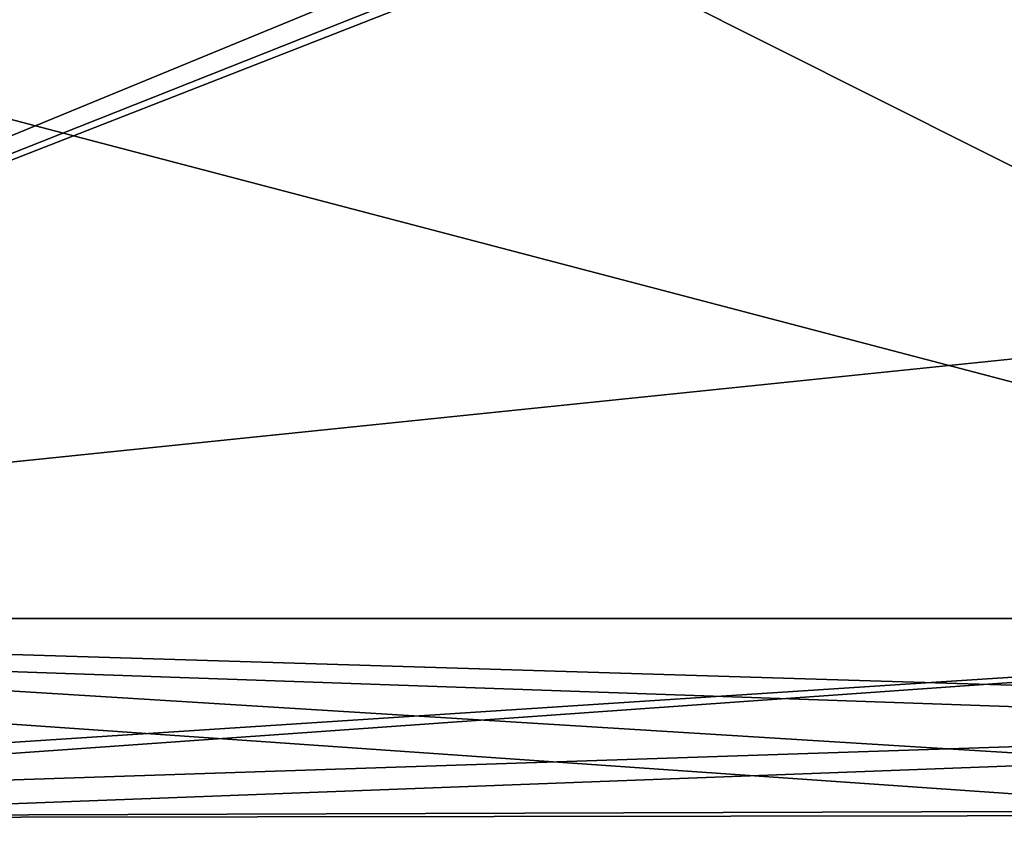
# Model space of a CAD drawing. Header units: metres. Extents: x -105 to 105, y -117 to 62.
# Tile 125 of 256: x -73.49 to -62.84, y -2.48 to 6.23. Entities that reach past the tile are written whole.
import ezdxf

# ---------------------------------------------------------------- set-up
doc = ezdxf.new("R2010")
doc.units = ezdxf.units.M
doc.layers.add('solid_509432_AD150_SW0001', color=7, linetype='CONTINUOUS')

msp = doc.modelspace()

# ---------------------------------------------------------------- linework, layer by layer
at = {"layer": 'solid_509432_AD150_SW0001'}
for points in [[(-90, 18.299999, 17.200001), (-90, -0.25, 17.200001), (-53, -0.25, 17.200001)], [(-90, 18.299999, 17.200001), (-53, -0.25, 17.200001), (-47.614243, -0.216588, 17.200001)], [(90, 18.299999, -16.299999), (-53, -0.25, -16.299999), (-90, -0.25, -16.299999)], [(-90, 18.299999, -16.299999), (90, 18.299999, -16.299999), (-90, -0.25, -16.299999)], [(-90, 18.299999, 17.200001), (-30.744602, -0.25, 17.200001), (-29.882107, -0.25, 17.200001)], [(-29.571638, 3.121313, 17.200001), (-90, 18.299999, 17.200001), (-29.882107, -0.25, 17.200001)], [(-90, 18.299999, 17.200001), (-31.6071, -0.25, 17.200001), (-30.744602, -0.25, 17.200001)], [(-90, 18.299999, 17.200001), (-32.30262, -0.170315, 17.200001), (-31.6071, -0.25, 17.200001)], [(-90, 18.299999, 17.200001), (-33.046188, -0.144157, 17.200001), (-32.30262, -0.170315, 17.200001)], [(-90, 18.299999, 17.200001), (-42.481335, -0.186647, 17.200001), (-33.046188, -0.144157, 17.200001)], [(-90, 18.299999, 17.200001), (-47.614243, -0.216588, 17.200001), (-42.481335, -0.186647, 17.200001)], [(-29.464367, 3.786814, 17.200001), (-28.880741, 6.439506, 17.200001), (-90, 18.299999, 17.200001)], [(-29.571638, 3.121313, 17.200001), (-29.464367, 3.786814, 17.200001), (-90, 18.299999, 17.200001)], [(-62.068584, 9.277221, -13.4), (-63.01712, 8.835256, -13.4), (-53, -0.25, -13.4)], [(-62.065994, 9.278717, 14.3), (-53, -0.25, 14.3), (-63.014202, 8.836315, 14.3)], [(-63.014202, 8.836315, 14.3), (-53, -0.25, 14.3), (-86.273148, -0.25, 14.3)], [(-63.014202, 8.836315, 14.3), (-86.273148, -0.25, 14.3), (-64.024994, 8.565497, 14.3)], [(-63.01712, 8.835256, -13.4), (-64.028641, 8.564905, -13.4), (-53, -0.25, -13.4)], [(-64.024994, 8.565497, 14.3), (-86.273148, -0.25, 14.3), (-65.066238, 8.474418, 14.3)], [(-64.028641, 8.564905, -13.4), (-65.066238, 8.474418, -13.4), (-53, -0.25, -13.4)], [(-86.273148, 8.474418, -13.4), (-86.273148, -0.25, -13.4), (-53, -0.25, -13.4)], [(-65.066238, 8.474418, -13.4), (-86.273148, 8.474418, -13.4), (-53, -0.25, -13.4)], [(-65.066238, 8.474418, 14.3), (-86.273148, -0.25, 14.3), (-86.273148, 8.474418, 14.3)], [(-90, -2.870277, 16.99378), (-53, -0.25, 17.200001), (-90, -0.25, 17.200001)], [(-90, -2.870277, 16.99378), (-53, -1.473421, 17.15526), (-53, -0.25, 17.200001)], [(-90, -0.25, -16.299999), (-53, -1.54104, -16.250172), (-53, -2.822922, -16.101212)], [(-90, -2.870277, -16.093781), (-90, -0.25, -16.299999), (-53, -2.822922, -16.101212)], [(-90, -0.25, -16.299999), (-53, -0.25, -16.299999), (-53, -1.54104, -16.250172)], [(-86.276642, -2.413326, -13.230004), (-53, -0.25, -13.4), (-86.273148, -0.25, -13.4)], [(-86.276642, -2.413326, -13.230004), (-53, -1.311723, -13.359245), (-53, -0.25, -13.4)], [(-86.276642, -2.412944, 14.130065), (-86.273148, -0.25, 14.3), (-53.000164, -2.300862, 14.147316)], [(-86.273148, -0.25, 14.3), (-53, -0.25, 14.3), (-53.000057, -1.266578, 14.262642)], [(-86.273148, -0.25, 14.3), (-53.000057, -1.266578, 14.262642), (-53.000164, -2.300862, 14.147316)], [(-86.276642, -2.413326, -13.230004), (-53, -2.366982, -13.237253), (-53, -1.311723, -13.359245)], [(-90, -2.870277, 16.99378), (-53, -2.701291, 17.019661), (-53, -1.473421, 17.15526)], [(-86.276642, -2.412944, 14.130065), (-53.000164, -2.300862, 14.147316), (-53.000252, -3.330563, 13.95306)], [(-86.287025, -4.525187, -12.723659), (-53, -3.410004, -13.03469), (-86.276642, -2.413326, -13.230004)], [(-86.276642, -2.412944, 14.130065), (-53.000248, -4.338663, 13.682737), (-86.287018, -4.524654, 13.623831)], [(-86.276642, -2.413326, -13.230004), (-53, -3.410004, -13.03469), (-53, -2.366982, -13.237253)], [(-86.276642, -2.412944, 14.130065), (-53.000252, -3.330563, 13.95306), (-53.000248, -4.338663, 13.682737)]]:
    msp.add_3dface(points, dxfattribs=at)

doc.saveas('drawing.dxf')
